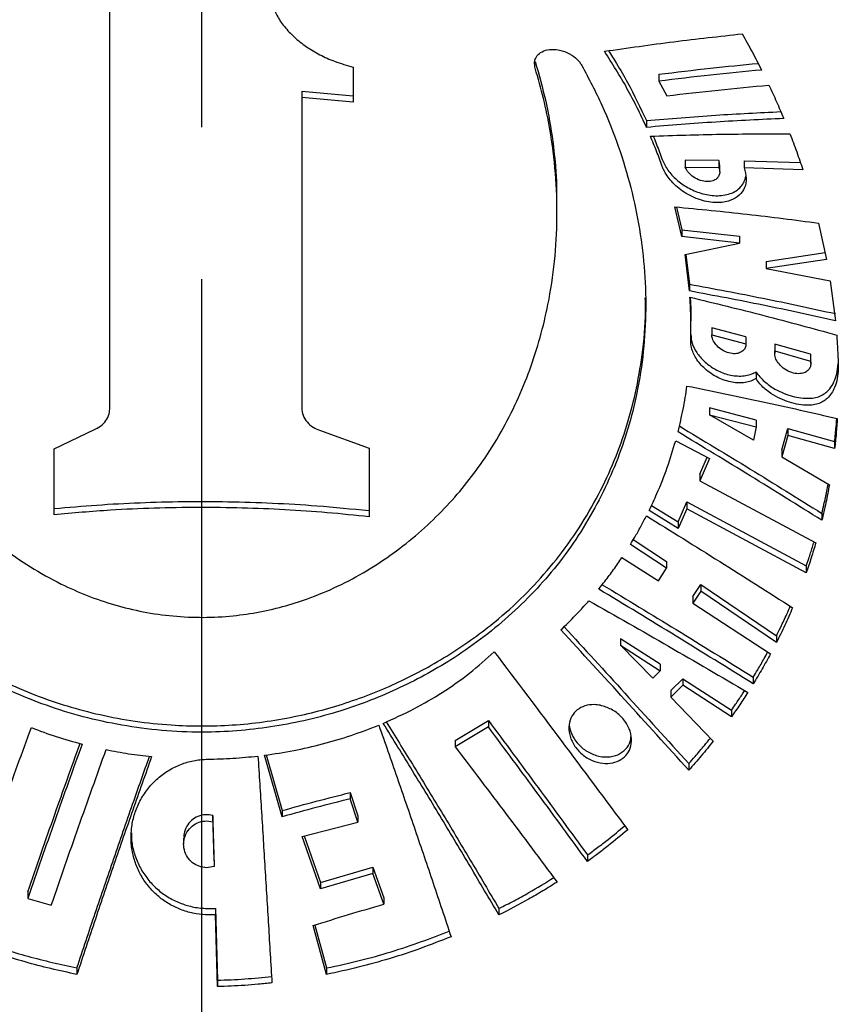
# Model space of a CAD drawing. Header units: millimetres. Extents: x 8 to 862, y 8 to 585.
# Tile 19 of 84: x 114 to 128, y 342 to 358. Entities that reach past the tile are written whole.
import ezdxf

# ---------------------------------------------------------------- set-up
doc = ezdxf.new("R2010")
doc.units = ezdxf.units.MM
doc.linetypes.add('CENTERX2', pattern=[20.32, 12.7, -2.54, 2.54, -2.54])
doc.layers.add('CENTERLINE', color=4, linetype='CENTERX2')
doc.layers.add('OUTLINE', color=7, linetype='Continuous', lineweight=25)

msp = doc.modelspace()

# ---------------------------------------------------------------- linework, layer by layer
at = {"layer": 'CENTERLINE'}
msp.add_line((117.35918, 158.46862), (117.35918, 432.05254), dxfattribs=at)
at = {"layer": 'OUTLINE'}
for p, q in [((119.89132, 357.59342), (119.89132, 357.00713)), ((125.00394, 357.47272), (125.00394, 357.3587)), ((125.00394, 357.3587), (125.13972, 357.11244)), ((119.03197, 357.19097), (119.89132, 357.11251)), ((119.03197, 357.19097), (119.03197, 357.08695)), ((119.89132, 357.00713), (119.03197, 357.08695)), ((124.79914, 356.69896), (124.79914, 356.5853)), ((126.01004, 356.03129), (125.44616, 356.03435)), ((125.44616, 356.03435), (125.44616, 355.91971)), ((126.01004, 356.03129), (126.01004, 355.91565)), ((126.43067, 356.02493), (127.37358, 355.99706)), ((126.43067, 356.02493), (126.43067, 355.90849)), ((125.44616, 355.91971), (126.01004, 355.91565)), ((126.02368, 355.84297), (126.02368, 355.95926)), ((127.41518, 355.87738), (126.43067, 355.90849)), ((123.30131, 355.16435), (123.30131, 355.27583)), ((125.38847, 354.75954), (125.27277, 355.25598)), ((125.30002, 355.25321), (125.38847, 354.87374)), ((127.67527, 354.98464), (127.80994, 354.37667)), ((125.38847, 354.87374), (126.3535, 354.76566)), ((125.38847, 354.87374), (125.38847, 354.75954)), ((126.3535, 354.64981), (125.38847, 354.75954)), ((125.44304, 354.45781), (126.3535, 354.64981)), ((126.3535, 354.76566), (126.3535, 354.64981)), ((126.80286, 354.34034), (127.78454, 354.49134)), ((125.51693, 353.84948), (125.44304, 354.45781)), ((125.45656, 354.46066), (125.51693, 353.9635)), ((127.80994, 354.37667), (126.80286, 354.22387)), ((126.80286, 354.34034), (126.80286, 354.22387)), ((126.80286, 354.22387), (127.87357, 354.01649)), ((127.87357, 354.01649), (127.95918, 353.35249)), ((125.51693, 353.9635), (125.51693, 353.84948)), ((125.54198, 353.23833), (125.54198, 353.35182)), ((126.46256, 353.08175), (125.89215, 353.23301)), ((125.89215, 353.23301), (125.89215, 353.11876)), ((125.89215, 353.11876), (126.46256, 352.96665)), ((126.46256, 353.08175), (126.46256, 352.96665)), ((126.94264, 352.924), (126.94264, 352.80833)), ((126.94656, 352.9628), (126.94592, 352.92397)), ((127.54337, 352.79457), (126.94656, 352.9628)), ((126.94656, 352.9628), (126.94656, 352.84693)), ((126.94656, 352.84693), (127.54337, 352.67773)), ((127.54337, 352.79457), (127.54337, 352.67773)), ((127.54728, 352.6388), (127.54728, 352.75521)), ((126.63154, 352.49899), (126.63154, 352.38399)), ((126.63154, 351.69165), (125.85366, 351.89357)), ((125.85366, 351.89357), (125.85366, 351.78022)), ((126.58713, 351.35702), (125.85366, 351.78022)), ((125.85366, 351.78022), (126.63154, 351.57724)), ((126.63154, 351.69165), (126.63154, 351.57724)), ((114.88956, 351.2123), (115.5791, 351.53647)), ((119.32745, 351.52181), (120.15969, 351.21976)), ((126.63154, 351.57724), (126.58713, 351.35702)), ((127.06394, 351.19329), (127.16418, 351.54846)), ((127.16418, 351.54846), (127.94601, 351.331)), ((127.16418, 351.54846), (127.16418, 351.43329)), ((127.16418, 351.43329), (127.06394, 351.07858)), ((127.94601, 351.21468), (127.16418, 351.43329)), ((114.88956, 350.10786), (114.88956, 351.2123)), ((120.15969, 351.21976), (120.15969, 350.073)), ((125.2866, 351.3451), (125.85366, 351.04874)), ((127.06394, 351.19329), (127.06394, 351.07858)), ((127.94601, 351.331), (127.94601, 351.21468)), ((125.68979, 350.78621), (125.81355, 351.0697)), ((125.85366, 351.04874), (125.68979, 350.67383)), ((127.06394, 351.07858), (127.85763, 350.60966)), ((125.68979, 350.78621), (125.68979, 350.67383)), ((125.68979, 350.67383), (127.63095, 349.63894)), ((124.8819, 350.26424), (125.32841, 349.99105)), ((125.32841, 349.99105), (125.47346, 350.32113)), ((125.47346, 350.20934), (125.32841, 349.87965)), ((125.47346, 350.32113), (127.4702, 349.25071)), ((125.47346, 350.32113), (125.47346, 350.20934)), ((127.4702, 349.13705), (125.47346, 350.20934)), ((125.32841, 349.87965), (124.84188, 350.17773)), ((127.73165, 350.13014), (127.73165, 350.01529)), ((125.32841, 349.99105), (125.32841, 349.87965)), ((125.13266, 349.21263), (124.53059, 349.61285)), ((124.57796, 349.69171), (125.13266, 349.32339)), ((124.38845, 349.39112), (124.99946, 349.00021)), ((125.13266, 349.32339), (125.13266, 349.21263)), ((127.4702, 349.25071), (127.4702, 349.13705)), ((124.99946, 349.00021), (125.13266, 349.21263)), ((125.57106, 348.74245), (125.70769, 348.93852)), ((125.70769, 348.93852), (126.97129, 348.08343)), ((125.70769, 348.93852), (125.70769, 348.82735)), ((125.70769, 348.82735), (125.57106, 348.63156)), ((125.57106, 348.74245), (125.57106, 348.63156)), ((126.97129, 347.97139), (125.70769, 348.82735)), ((125.57106, 348.63156), (126.87257, 347.78247)), ((126.97129, 348.08343), (126.97129, 347.97139)), ((125.02941, 347.60943), (124.36652, 348.03464)), ((124.36652, 348.03464), (124.36652, 347.92531)), ((124.90287, 347.37336), (124.36652, 347.92531)), ((124.36652, 347.92531), (125.02941, 347.49971)), ((125.02941, 347.60943), (125.02941, 347.49971)), ((125.02941, 347.49971), (124.90287, 347.37336)), ((125.20689, 347.16898), (125.40724, 347.36562)), ((125.40724, 347.25568), (125.20689, 347.05932)), ((125.40724, 347.36562), (126.21836, 346.8389)), ((125.40724, 347.36562), (125.40724, 347.25568)), ((126.21836, 346.72851), (125.40724, 347.25568)), ((126.58368, 347.39144), (126.58368, 347.28034)), ((125.20689, 347.16898), (125.20689, 347.05932)), ((125.20689, 347.05932), (125.91563, 346.32423)), ((126.21836, 346.8389), (126.21836, 346.72851)), ((121.59907, 346.33261), (122.15432, 346.66657)), ((122.15432, 346.66657), (122.15432, 346.55923)), ((122.15432, 346.55923), (121.59907, 346.22624)), ((121.59907, 346.33261), (121.59907, 346.22624)), ((118.43505, 346.0909), (118.70589, 345.1616)), ((118.70589, 345.05711), (118.40623, 346.08623)), ((125.50586, 345.9456), (125.50586, 345.83625)), ((119.84328, 345.46131), (119.96906, 345.07365)), ((119.84328, 345.46131), (119.84328, 345.35648)), ((119.96906, 344.96846), (119.84328, 345.35648)), ((118.70589, 345.1616), (118.70589, 345.05711)), ((117.56635, 344.3295), (117.54482, 345.07914)), ((117.54482, 345.07914), (117.54482, 344.9748)), ((117.54482, 344.9748), (117.56635, 344.22442)), ((119.03745, 344.72693), (119.96906, 344.96846)), ((119.96906, 345.07365), (119.96906, 344.96846)), ((117.05678, 344.70168), (117.05678, 344.59702)), ((119.34836, 343.85191), (119.03745, 344.72693)), ((119.07161, 344.73579), (119.34836, 343.95771)), ((117.56635, 344.3295), (117.56635, 344.22442)), ((123.81125, 344.41849), (123.81125, 344.31033)), ((119.34836, 343.95771), (120.22351, 344.21666)), ((120.22351, 344.21666), (120.40493, 343.70029)), ((120.22351, 344.21666), (120.22351, 344.11068)), ((120.22351, 344.11068), (119.34836, 343.85191)), ((119.34836, 343.95771), (119.34836, 343.85191)), ((120.40493, 343.59381), (120.22351, 344.11068)), ((114.44892, 343.79965), (114.44892, 343.69332)), ((114.44892, 343.69332), (114.84327, 343.58104)), ((120.40493, 343.70029), (120.40493, 343.59381)), ((117.47791, 343.52287), (117.5892, 343.52233)), ((117.5892, 343.52233), (117.6225, 342.32452)), ((117.5892, 343.52233), (117.5892, 343.41638)), ((122.33042, 343.52322), (122.33042, 343.41532)), ((117.5892, 343.41638), (117.47791, 343.41692)), ((117.6225, 342.21713), (117.5892, 343.41638)), ((119.44761, 342.42121), (119.22169, 343.23735)), ((119.24883, 343.2458), (119.44761, 342.52851)), ((115.27075, 342.52851), (115.27075, 342.42121)), ((119.44761, 342.52851), (119.44761, 342.42121)), ((117.6225, 342.32452), (117.6225, 342.21713))]:
    msp.add_line(p, q, dxfattribs=at)
for points, knots in [([(115.82005, 351.87331), (115.82005, 352.27966), (115.82005, 353.09256), (115.82005, 354.26832), (115.82005, 355.41657), (115.82005, 356.53008), (115.82005, 357.61128), (115.82005, 358.29309), (115.82005, 358.6339)], [0, 0, 0, 0, 0.16504712, 0.33017972, 0.49522562, 0.6634546, 0.83177247, 1, 1, 1, 1]), ([(118.53309, 358.65421), (118.55779, 358.58871), (118.60719, 358.45773), (118.73571, 358.2682), (118.90283, 358.09063), (119.10413, 357.93159), (119.33256, 357.79659), (119.59443, 357.67724), (119.78671, 357.62296), (119.89132, 357.59342)], [0, 0, 0, 0, 0.14140031, 0.282762, 0.42447746, 0.56615481, 0.70201339, 0.83786895, 1, 1, 1, 1]), ([(124.09641, 357.85809), (124.48458, 357.91355), (125.26128, 358.02452), (126.01917, 358.10761), (126.39829, 358.14917)], [0, 0, 0, 0, 0.49976782, 1, 1, 1, 1]), ([(126.39829, 358.14917), (126.42673, 358.09891), (126.48362, 357.99839), (126.59336, 357.79696), (126.6711, 357.64488), (126.7228, 357.54375)], [0, 0, 0, 0, 0.25094687, 0.50189024, 1, 1, 1, 1]), ([(123.71643, 357.62114), (123.83321, 357.39987), (124.06715, 356.95659), (124.33597, 356.27151), (124.54601, 355.57977), (124.69355, 354.87626), (124.77715, 354.16621), (124.79483, 353.45249), (124.7461, 352.74894), (124.63619, 352.09025), (124.4741, 351.47664), (124.26922, 350.90659), (124.01358, 350.35319), (123.70736, 349.82072), (123.35964, 349.32554), (122.9742, 348.87031), (122.55571, 348.45478), (122.09339, 348.06752), (121.62062, 347.73452), (121.14618, 347.45099), (120.67968, 347.21221), (120.18841, 347.00061), (119.67401, 346.81941), (119.13787, 346.67338), (118.58409, 346.56433), (118.01927, 346.49424), (117.41381, 346.46377), (116.77201, 346.48557), (116.10285, 346.56608), (115.45287, 346.7011), (114.83037, 346.88786), (114.2397, 347.11818), (113.66269, 347.39777), (113.10847, 347.72442), (112.58331, 348.09694), (112.08769, 348.51891), (111.62859, 348.99404), (111.21227, 349.52049), (110.85461, 350.07606), (110.55449, 350.65797), (110.3126, 351.26339), (110.1283, 351.89018), (110.00241, 352.53252), (109.93675, 353.16916), (109.92655, 353.7977), (109.9663, 354.41545), (110.05582, 355.03749), (110.19543, 355.65945), (110.38532, 356.27784), (110.62763, 356.88918), (110.91737, 357.49091), (111.15464, 357.87754), (111.27318, 358.0707)], [0, 0, 0, 0, 0.02287789, 0.04583246, 0.06879484, 0.09168378, 0.11552179, 0.13943276, 0.16334555, 0.1871862, 0.20786477, 0.22862442, 0.24940268, 0.27014523, 0.29080937, 0.30980462, 0.32886019, 0.34790179, 0.36687803, 0.38215959, 0.39749199, 0.41281589, 0.42808579, 0.44345114, 0.45888541, 0.47431472, 0.48967317, 0.50788006, 0.52614893, 0.54436077, 0.56229804, 0.58028672, 0.59823412, 0.61805469, 0.63792681, 0.65776359, 0.67982781, 0.7019709, 0.72412801, 0.7462113, 0.76856794, 0.79098581, 0.81340663, 0.83576731, 0.85628154, 0.87686893, 0.89747706, 0.91805641, 0.93856379, 0.95903499, 0.97953324, 1, 1, 1, 1]), ([(111.92531, 357.99743), (111.85149, 357.78302), (111.70361, 357.35348), (111.55391, 356.69817), (111.45498, 356.03948), (111.41116, 355.38135), (111.42009, 354.72571), (111.48236, 354.07441), (111.5993, 353.42884), (111.77225, 352.79452), (112.00251, 352.17648), (112.26942, 351.62486), (112.55957, 351.13892), (112.86134, 350.71419), (113.20359, 350.30738), (113.58714, 349.92167), (114.01424, 349.56052), (114.48524, 349.23139), (114.96435, 348.96197), (115.43992, 348.75182), (115.8997, 348.59455), (116.38046, 348.47703), (116.87771, 348.40663), (117.3833, 348.38402), (117.8712, 348.40937), (118.33355, 348.47848), (118.76699, 348.58106), (119.2267, 348.73051), (119.70182, 348.93601), (120.18045, 349.20034), (120.62832, 349.50396), (121.04222, 349.84117), (121.42173, 350.20766), (121.76153, 350.5943), (122.08063, 351.02047), (122.37396, 351.4891), (122.63598, 352.00194), (122.853, 352.53087), (123.02631, 353.07202), (123.17008, 353.67568), (123.27068, 354.34386), (123.31212, 355.07653), (123.28665, 355.81501), (123.20209, 356.47924), (123.08375, 357.06627), (122.98619, 357.4044), (122.93741, 357.57347)], [0, 0, 0, 0, 0.027574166, 0.055239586, 0.08294522, 0.110628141, 0.138217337, 0.166078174, 0.194044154, 0.222029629, 0.249964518, 0.277799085, 0.299124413, 0.320504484, 0.341864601, 0.363162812, 0.384316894, 0.405515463, 0.42663873, 0.44323561, 0.459874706, 0.476455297, 0.493143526, 0.509896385, 0.526581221, 0.54152704, 0.556519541, 0.57147477, 0.590945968, 0.610490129, 0.629988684, 0.65044093, 0.670964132, 0.691512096, 0.711998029, 0.736038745, 0.760153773, 0.784309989, 0.808455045, 0.83252112, 0.863575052, 0.894711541, 0.925847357, 0.956900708, 0.978450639, 1, 1, 1, 1]), ([(122.93741, 357.57347), (122.93072, 357.60868), (122.91735, 357.67902), (122.95231, 357.77086), (123.02494, 357.84366), (123.13849, 357.88865), (123.28332, 357.89493), (123.43995, 357.85655), (123.58054, 357.77905), (123.67132, 357.69328), (123.70542, 357.63875), (123.71643, 357.62114)], [0, 0, 0, 0, 0.10626737, 0.21227418, 0.32512659, 0.44837211, 0.57911945, 0.71051041, 0.83441548, 0.9465237, 1, 1, 1, 1]), ([(124.79914, 356.5853), (124.74812, 356.69493), (124.64609, 356.91417), (124.4215, 357.34233), (124.22582, 357.65278), (124.09641, 357.85809)], [0, 0, 0, 0, 0.2530046, 0.50601258, 1, 1, 1, 1]), ([(124.1621, 357.86712), (124.20724, 357.79696), (124.31969, 357.62223), (124.54248, 357.23512), (124.69698, 356.91238), (124.79914, 356.69896)], [0, 0, 0, 0, 0.18514877, 0.46115334, 1, 1, 1, 1]), ([(122.93741, 357.68455), (122.99987, 357.46391), (123.12502, 357.0219), (123.23722, 356.35167), (123.29733, 355.76812), (123.29549, 355.4105), (123.2948, 355.2758)], [0, 0, 0, 0, 0.276618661, 0.554157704, 0.832074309, 1, 1, 1, 1]), ([(125.00394, 357.47272), (125.29318, 357.50815), (125.85224, 357.57664), (126.40046, 357.62956), (126.66505, 357.6551)], [0, 0, 0, 0, 0.51735731, 1, 1, 1, 1]), ([(126.7228, 357.54375), (126.43925, 357.51699), (125.872, 357.46346), (125.29335, 357.39362), (125.00394, 357.3587)], [0, 0, 0, 0, 0.49985655, 1, 1, 1, 1]), ([(125.13972, 357.11244), (125.42684, 357.14637), (126.00123, 357.21426), (126.5642, 357.26593), (126.84576, 357.29177)], [0, 0, 0, 0, 0.49985879, 1, 1, 1, 1]), ([(126.84576, 357.29177), (126.86761, 357.24527), (126.91131, 357.15229), (126.99545, 356.96642), (127.05483, 356.82664), (127.09432, 356.73367)], [0, 0, 0, 0, 0.25087294, 0.50174002, 1, 1, 1, 1]), ([(119.03197, 357.08695), (119.03197, 356.68454), (119.03197, 355.87973), (119.03197, 354.60189), (119.03197, 353.27715), (119.03197, 352.35238), (119.03197, 351.89)], [0, 0, 0, 0, 0.24867787, 0.4973519, 0.7486756, 1, 1, 1, 1]), ([(124.79914, 356.69896), (125.18667, 356.73147), (125.94521, 356.79509), (126.68354, 356.83123), (127.04466, 356.8489)], [0, 0, 0, 0, 0.5108947, 1, 1, 1, 1]), ([(127.09432, 356.73367), (126.71723, 356.71605), (125.96265, 356.68079), (125.18712, 356.61714), (124.79914, 356.5853)], [0, 0, 0, 0, 0.49973209, 1, 1, 1, 1]), ([(124.86374, 356.43831), (125.25824, 356.45145), (126.04768, 356.47773), (126.81498, 356.47582), (127.19885, 356.47487)], [0, 0, 0, 0, 0.49971933, 1, 1, 1, 1]), ([(127.19885, 356.47487), (127.21814, 356.42499), (127.25671, 356.32523), (127.33027, 356.12611), (127.38126, 355.97674), (127.41518, 355.87738)], [0, 0, 0, 0, 0.25083593, 0.50167316, 1, 1, 1, 1]), ([(125.0623, 355.93254), (125.04692, 355.97498), (125.01615, 356.05988), (124.95144, 356.22871), (124.89878, 356.35458), (124.86374, 356.43831)], [0, 0, 0, 0, 0.250837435, 0.501664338, 1, 1, 1, 1]), ([(124.91095, 356.43961), (124.9129, 356.43498), (124.93255, 356.38825), (124.98467, 356.25742), (125.03129, 356.13077), (125.0623, 356.04653)], [0, 0, 0, 0, 0.03548153, 0.35841305, 1, 1, 1, 1]), ([(125.0623, 356.04653), (125.08991, 355.98669), (125.14509, 355.86709), (125.29918, 355.70414), (125.49097, 355.56906), (125.67755, 355.48984), (125.83607, 355.45249), (125.96204, 355.43977), (126.08434, 355.44632), (126.19955, 355.47367), (126.30017, 355.52245), (126.3795, 355.59048), (126.4356, 355.6723), (126.45181, 355.73655), (126.45963, 355.76756)], [0, 0, 0, 0, 0.10397102, 0.20778631, 0.31587875, 0.436061, 0.50365902, 0.57127045, 0.64487535, 0.71846685, 0.79303277, 0.86754374, 0.9360692, 1, 1, 1, 1]), ([(126.02128, 355.9591), (126.0211, 355.97673), (126.02085, 356.00022), (126.0122, 356.02509), (126.01004, 356.03129)], [0, 0, 0, 0, 0.75046938, 1, 1, 1, 1]), ([(126.43067, 355.90849), (126.44735, 355.84857), (126.48068, 355.72887), (126.44705, 355.56908), (126.35472, 355.43845), (126.22471, 355.36425), (126.09035, 355.33202), (125.97044, 355.32409), (125.83955, 355.33619), (125.70094, 355.36942), (125.56191, 355.42396), (125.43111, 355.49616), (125.31341, 355.58354), (125.21646, 355.67714), (125.14012, 355.77549), (125.09053, 355.86042), (125.06992, 355.91306), (125.0623, 355.93254)], [0, 0, 0, 0, 0.08962523, 0.17908097, 0.27296423, 0.37848198, 0.43803518, 0.49759829, 0.56194763, 0.6262798, 0.69035203, 0.75437422, 0.81241393, 0.87040302, 0.92050217, 0.97058408, 1, 1, 1, 1]), ([(126.01004, 355.91565), (126.01652, 355.89078), (126.02948, 355.84109), (126.01386, 355.77516), (125.97375, 355.72157), (125.90579, 355.68498), (125.81157, 355.67305), (125.6997, 355.69356), (125.58863, 355.74753), (125.50046, 355.82432), (125.46016, 355.88598), (125.44752, 355.91643), (125.44616, 355.91971)], [0, 0, 0, 0, 0.09199202, 0.18379948, 0.28036088, 0.38866244, 0.5100385, 0.64050764, 0.76985384, 0.88678612, 0.98783003, 1, 1, 1, 1]), ([(125.27277, 355.25598), (125.67879, 355.21711), (126.49132, 355.13934), (127.28047, 355.03622), (127.67527, 354.98464)], [0, 0, 0, 0, 0.49971023, 1, 1, 1, 1]), ([(125.51693, 353.9635), (125.92913, 353.8867), (126.75394, 353.73303), (127.5573, 353.55815), (127.95918, 353.47067)], [0, 0, 0, 0, 0.49975184, 1, 1, 1, 1]), ([(127.95918, 353.35249), (127.55776, 353.44061), (126.75452, 353.61694), (125.92959, 353.77194), (125.51693, 353.84948)], [0, 0, 0, 0, 0.49975239, 1, 1, 1, 1]), ([(109.94097, 353.42027), (109.9546, 353.20413), (109.98392, 352.73925), (110.11627, 352.04323), (110.30156, 351.40798), (110.51691, 350.86284), (110.7393, 350.40222), (111.01091, 349.93318), (111.33879, 349.46077), (111.7338, 348.98716), (112.18245, 348.54067), (112.64664, 348.15831), (113.10992, 347.8346), (113.56415, 347.55997), (114.05199, 347.30945), (114.56781, 347.08914), (115.104, 346.90478), (115.66312, 346.75649), (116.24629, 346.64844), (116.81638, 346.58775), (117.35891, 346.56991), (117.87459, 346.58684), (118.39163, 346.63903), (118.89411, 346.72412), (119.37368, 346.83778), (119.83249, 346.97653), (120.27913, 347.14214), (120.72, 347.33665), (121.14826, 347.55804), (121.56408, 347.80691), (121.95722, 348.07607), (122.38044, 348.40647), (122.81659, 348.80912), (123.25219, 349.29646), (123.63603, 349.81856), (123.96573, 350.3698), (124.23882, 350.94113), (124.45788, 351.53336), (124.62427, 352.14612), (124.73648, 352.80781), (124.79022, 353.33767), (124.78053, 353.65955), (124.77833, 353.7323)], [0, 0, 0, 0, 0.031158, 0.06701466, 0.10287021, 0.12748588, 0.15212226, 0.17673499, 0.20510892, 0.23348031, 0.26259593, 0.29170693, 0.31399698, 0.33628479, 0.35916964, 0.38205178, 0.40437922, 0.42670437, 0.44988702, 0.47306811, 0.49255181, 0.51203547, 0.53213833, 0.55224199, 0.57096394, 0.5896869, 0.60887309, 0.62806061, 0.64841549, 0.66877205, 0.68955674, 0.71034359, 0.74018776, 0.77003634, 0.80073694, 0.83144063, 0.8618162, 0.89219334, 0.92321432, 0.95423601, 0.98965571, 1, 1, 1, 1]), ([(125.52466, 353.74604), (125.9389, 353.64549), (126.76778, 353.4443), (127.57571, 353.22356), (127.97987, 353.11313)], [0, 0, 0, 0, 0.49976075, 1, 1, 1, 1]), ([(125.5388, 353.02174), (125.54067, 353.14167), (125.54348, 353.32167), (125.53571, 353.56366), (125.52834, 353.68524), (125.52466, 353.74604)], [0, 0, 0, 0, 0.49956951, 0.74973019, 1, 1, 1, 1]), ([(125.5297, 353.74479), (125.53428, 353.66192), (125.54153, 353.53043), (125.5416, 353.40003), (125.54163, 353.35182)], [0, 0, 0, 0, 0.63022913, 1, 1, 1, 1]), ([(126.63154, 352.38399), (126.60392, 352.36899), (126.54867, 352.33898), (126.45049, 352.31607), (126.34487, 352.30969), (126.23162, 352.32092), (126.11351, 352.3507), (125.99469, 352.3989), (125.88106, 352.46452), (125.77976, 352.54265), (125.69354, 352.63099), (125.60771, 352.74803), (125.54618, 352.88519), (125.54096, 352.98181), (125.5388, 353.02174)], [0, 0, 0, 0, 0.078528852, 0.157093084, 0.235442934, 0.313796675, 0.396278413, 0.478730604, 0.559251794, 0.639710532, 0.712262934, 0.784760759, 0.911046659, 1, 1, 1, 1]), ([(125.54066, 353.12305), (125.54449, 353.07502), (125.55247, 352.97488), (125.63369, 352.81663), (125.75984, 352.66836), (125.92899, 352.54232), (126.13289, 352.45179), (126.31636, 352.42132), (126.45881, 352.43186), (126.55505, 352.45635), (126.60763, 352.48567), (126.63154, 352.49899)], [0, 0, 0, 0, 0.10701927, 0.22310592, 0.34065527, 0.46760734, 0.60872642, 0.7647826, 0.8478213, 0.93083457, 1, 1, 1, 1]), ([(126.46256, 352.96665), (126.45966, 352.94288), (126.45385, 352.89541), (126.41042, 352.84229), (126.34488, 352.80697), (126.25533, 352.7959), (126.14967, 352.81585), (126.04389, 352.86866), (125.95837, 352.94571), (125.90661, 353.03006), (125.89268, 353.08806), (125.89221, 353.11531), (125.89215, 353.11876)], [0, 0, 0, 0, 0.09670092, 0.19310292, 0.29718518, 0.41387813, 0.54066878, 0.66938397, 0.7890453, 0.89369689, 0.98650875, 1, 1, 1, 1]), ([(127.97987, 353.11313), (127.98325, 353.06539), (127.99171, 352.946), (128.0015, 352.7556), (128.00524, 352.61346), (128.00711, 352.54238)], [0, 0, 0, 0, 0.24991534, 0.62490021, 1, 1, 1, 1]), ([(127.54337, 352.67773), (127.54556, 352.65224), (127.54993, 352.60131), (127.52105, 352.53857), (127.46845, 352.49113), (127.38879, 352.46435), (127.28527, 352.4663), (127.16934, 352.50377), (127.06205, 352.57449), (126.98465, 352.66378), (126.94568, 352.75213), (126.94034, 352.81219), (126.94545, 352.84073), (126.94656, 352.84693)], [0, 0, 0, 0, 0.08308971, 0.16597581, 0.25407962, 0.35388289, 0.46601938, 0.58589441, 0.70321646, 0.80763321, 0.89701356, 0.97760975, 1, 1, 1, 1]), ([(127.5451, 352.75545), (127.54588, 352.759), (127.54848, 352.77093), (127.54547, 352.78482), (127.54337, 352.79457)], [0, 0, 0, 0, 0.29805496, 1, 1, 1, 1]), ([(126.63154, 352.49899), (126.65206, 352.46971), (126.69314, 352.4111), (126.79701, 352.30824), (126.9318, 352.21356), (127.09038, 352.13659), (127.23728, 352.08685), (127.38353, 352.05757), (127.51513, 352.05124), (127.62824, 352.06545), (127.72172, 352.09666), (127.80066, 352.14737), (127.8756, 352.22286), (127.93796, 352.32772), (127.98811, 352.46948), (127.99849, 352.57883), (128.00417, 352.63869)], [0, 0, 0, 0, 0.04863286, 0.09733942, 0.19334161, 0.26683266, 0.34039577, 0.41534286, 0.49023348, 0.54874205, 0.60717815, 0.66565019, 0.72418986, 0.81001189, 0.89599099, 1, 1, 1, 1]), ([(128.00711, 352.54238), (128.00272, 352.48872), (127.99394, 352.38144), (127.95285, 352.24681), (127.89627, 352.13642), (127.83042, 352.05594), (127.75207, 351.99683), (127.6653, 351.95836), (127.5665, 351.93935), (127.44727, 351.93615), (127.30779, 351.95384), (127.15047, 351.99766), (126.99306, 352.06516), (126.83589, 352.16167), (126.71007, 352.27188), (126.65194, 352.35486), (126.63154, 352.38399)], [0, 0, 0, 0, 0.09171469, 0.18337025, 0.25284736, 0.32222367, 0.37923986, 0.43620054, 0.49308883, 0.5500431, 0.62826818, 0.7065207, 0.78538227, 0.86406035, 0.9522775, 1, 1, 1, 1]), ([(125.32601, 351.49287), (125.35605, 351.61924), (125.40113, 351.8089), (125.44733, 352.06567), (125.46625, 352.19522), (125.47571, 352.26001)], [0, 0, 0, 0, 0.49948737, 0.74968222, 1, 1, 1, 1]), ([(125.47571, 352.26001), (125.8996, 352.17436), (126.74775, 352.00298), (127.57582, 351.81168), (127.99004, 351.71598)], [0, 0, 0, 0, 0.4997804, 1, 1, 1, 1]), ([(115.5791, 351.53647), (115.61878, 351.55868), (115.69816, 351.60311), (115.78044, 351.7061), (115.81641, 351.80051), (115.81921, 351.85653), (115.82005, 351.87331)], [0, 0, 0, 0, 0.29259503, 0.58527652, 0.87573953, 1, 1, 1, 1]), ([(119.03197, 351.89), (119.03649, 351.84948), (119.04552, 351.76844), (119.11609, 351.65657), (119.21315, 351.57006), (119.29178, 351.53687), (119.32745, 351.52181)], [0, 0, 0, 0, 0.26047185, 0.52089616, 0.78266069, 1, 1, 1, 1]), ([(127.94601, 351.331), (127.95481, 351.4143), (127.968, 351.53926), (127.97881, 351.66847), (127.98192, 351.71411), (127.98217, 351.71776)], [0, 0, 0, 0, 0.64782046, 0.97186004, 1, 1, 1, 1]), ([(127.99004, 351.71598), (127.98422, 351.63211), (127.9755, 351.50629), (127.95972, 351.33944), (127.95058, 351.25627), (127.94601, 351.21468)], [0, 0, 0, 0, 0.4998913, 0.74993202, 1, 1, 1, 1]), ([(125.34824, 351.59179), (125.74423, 351.35267), (126.5438, 350.86985), (127.33321, 350.37826), (127.73165, 350.13014)], [0, 0, 0, 0, 0.49525882, 1, 1, 1, 1]), ([(127.73165, 350.01529), (127.33335, 350.26372), (126.5366, 350.76065), (125.72959, 351.24877), (125.32601, 351.49287)], [0, 0, 0, 0, 0.49991431, 1, 1, 1, 1]), ([(124.84188, 350.17773), (124.88649, 350.27199), (124.99818, 350.50806), (125.15145, 350.89598), (125.24151, 351.19524), (125.2866, 351.3451)], [0, 0, 0, 0, 0.24918765, 0.624040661, 1, 1, 1, 1]), ([(127.73165, 350.13014), (127.74346, 350.17939), (127.77298, 350.30255), (127.80873, 350.46622), (127.83027, 350.5812), (127.83779, 350.62138)], [0, 0, 0, 0, 0.30244488, 0.75626555, 1, 1, 1, 1]), ([(127.85763, 350.60966), (127.83889, 350.51008), (127.81079, 350.36067), (127.76716, 350.16295), (127.74349, 350.06451), (127.73165, 350.01529)], [0, 0, 0, 0, 0.49983897, 0.74990055, 1, 1, 1, 1]), ([(114.88956, 350.2109), (115.12771, 350.23203), (115.60419, 350.27432), (116.32623, 350.31242), (117.05796, 350.33188), (117.79798, 350.32991), (118.54339, 350.30607), (119.33327, 350.25956), (119.86854, 350.20581), (120.15969, 350.17657)], [0, 0, 0, 0, 0.13667401, 0.27345174, 0.41012274, 0.55078689, 0.69156769, 0.83223382, 1, 1, 1, 1]), ([(120.15969, 350.073), (119.92629, 350.09723), (119.45932, 350.1457), (118.75027, 350.19369), (118.03064, 350.22348), (117.30165, 350.23233), (116.56613, 350.21967), (115.75932, 350.18419), (115.20362, 350.13542), (114.88956, 350.10786)], [0, 0, 0, 0, 0.13465572, 0.26941245, 0.40406417, 0.54263773, 0.68132602, 0.81990028, 1, 1, 1, 1]), ([(124.53059, 349.61285), (124.55427, 349.65194), (124.61349, 349.74969), (124.70347, 349.90822), (124.76632, 350.02903), (124.79776, 350.08945)], [0, 0, 0, 0, 0.249838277, 0.624807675, 1, 1, 1, 1]), ([(124.79776, 350.08945), (125.20733, 349.83519), (126.02661, 349.32661), (126.83732, 348.8103), (127.24274, 348.55212)], [0, 0, 0, 0, 0.49992977, 1, 1, 1, 1]), ([(127.4702, 349.25071), (127.48458, 349.29232), (127.52053, 349.39636), (127.56447, 349.53099), (127.59229, 349.62445), (127.60131, 349.65475)], [0, 0, 0, 0, 0.31053659, 0.77645911, 1, 1, 1, 1]), ([(127.63095, 349.63894), (127.60586, 349.55487), (127.56823, 349.42874), (127.51341, 349.26176), (127.4846, 349.17862), (127.4702, 349.13705)], [0, 0, 0, 0, 0.49988118, 0.74992668, 1, 1, 1, 1]), ([(123.99953, 348.86468), (124.03387, 348.90751), (124.11977, 349.01465), (124.25069, 349.18959), (124.34252, 349.32392), (124.38845, 349.39112)], [0, 0, 0, 0, 0.249756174, 0.624714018, 1, 1, 1, 1]), ([(124.05816, 348.93847), (124.47129, 348.68855), (125.31725, 348.17679), (126.15504, 347.65726), (126.58368, 347.39144)], [0, 0, 0, 0, 0.48836516, 1, 1, 1, 1]), ([(126.58368, 347.28034), (126.15513, 347.54634), (125.29792, 348.07842), (124.43236, 348.60257), (123.99953, 348.86468)], [0, 0, 0, 0, 0.499942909, 1, 1, 1, 1]), ([(123.36697, 348.18377), (123.40793, 348.22306), (123.51038, 348.32136), (123.66787, 348.48295), (123.77965, 348.60794), (123.83557, 348.67047)], [0, 0, 0, 0, 0.24972835, 0.62467833, 1, 1, 1, 1]), ([(123.83557, 348.67047), (124.28077, 348.41704), (125.17128, 347.9101), (126.05282, 347.39456), (126.49364, 347.13675)], [0, 0, 0, 0, 0.49993084, 1, 1, 1, 1]), ([(126.97129, 348.08343), (126.99535, 348.13145), (127.05551, 348.25151), (127.13347, 348.41585), (127.18464, 348.53295), (127.20381, 348.5768)], [0, 0, 0, 0, 0.29420212, 0.73567933, 1, 1, 1, 1]), ([(127.24274, 348.55212), (127.19999, 348.45464), (127.13586, 348.3084), (127.04358, 348.11533), (126.99539, 348.01937), (126.97129, 347.97139)], [0, 0, 0, 0, 0.49981271, 0.74988168, 1, 1, 1, 1]), ([(123.41968, 348.23479), (123.75978, 347.86438), (124.45764, 347.10433), (125.1506, 346.33831), (125.50586, 345.9456)], [0, 0, 0, 0, 0.48734352, 1, 1, 1, 1]), ([(125.50586, 345.83625), (125.15065, 346.22898), (124.44017, 347.01451), (123.72472, 347.79399), (123.36697, 348.18377)], [0, 0, 0, 0, 0.49995763, 1, 1, 1, 1]), ([(120.3947, 346.61963), (120.56724, 346.69749), (120.91233, 346.85319), (121.39465, 347.13672), (121.8492, 347.45294), (122.11763, 347.6952), (122.25185, 347.81633)], [0, 0, 0, 0, 0.24518417, 0.49037158, 0.7451811, 1, 1, 1, 1]), ([(122.25185, 347.81633), (122.62556, 347.32256), (123.37312, 346.33483), (124.11368, 345.33743), (124.48404, 344.83863)], [0, 0, 0, 0, 0.499901, 1, 1, 1, 1]), ([(126.58368, 347.39144), (126.6089, 347.43294), (126.67197, 347.53672), (126.75352, 347.67682), (126.80771, 347.77608), (126.82731, 347.812)], [0, 0, 0, 0, 0.29839411, 0.7461353, 1, 1, 1, 1]), ([(126.87257, 347.78247), (126.82643, 347.69816), (126.75719, 347.57168), (126.65946, 347.40475), (126.60894, 347.32181), (126.58368, 347.28034)], [0, 0, 0, 0, 0.49983905, 0.74989873, 1, 1, 1, 1]), ([(126.21836, 346.8389), (126.24211, 346.87266), (126.30148, 346.95705), (126.37597, 347.06644), (126.42529, 347.14258), (126.44126, 347.16724)], [0, 0, 0, 0, 0.31064967, 0.77674383, 1, 1, 1, 1]), ([(126.49364, 347.13675), (126.44917, 347.06821), (126.38246, 346.9654), (126.28968, 346.82968), (126.24214, 346.76223), (126.21836, 346.72851)], [0, 0, 0, 0, 0.49987975, 0.74992513, 1, 1, 1, 1]), ([(124.02392, 346.92148), (124.08712, 346.90298), (124.21354, 346.866), (124.37828, 346.73934), (124.49703, 346.5788), (124.55331, 346.40342), (124.54554, 346.2405), (124.48302, 346.10561), (124.37613, 346.00674), (124.23338, 345.95007), (124.06444, 345.94284), (123.88408, 345.99149), (123.71402, 346.09687), (123.58017, 346.24879), (123.50415, 346.42453), (123.49376, 346.59593), (123.54194, 346.74142), (123.6366, 346.85098), (123.7682, 346.91892), (123.90382, 346.93881), (123.99127, 346.92619), (124.02392, 346.92148)], [0, 0, 0, 0, 0.05979784, 0.11960765, 0.17861702, 0.23415716, 0.28565486, 0.33454715, 0.38302828, 0.43306958, 0.48601169, 0.54229389, 0.60115139, 0.66053077, 0.71774303, 0.77098842, 0.82058471, 0.86857366, 0.91743756, 0.96918004, 1, 1, 1, 1]), ([(118.40623, 346.08623), (118.57059, 346.1106), (118.89931, 346.15935), (119.3845, 346.27184), (119.86229, 346.41117), (120.16842, 346.5298), (120.32149, 346.58912)], [0, 0, 0, 0, 0.2465966, 0.49319402, 0.74659666, 1, 1, 1, 1]), ([(120.32149, 346.58912), (120.42323, 346.29837), (120.62671, 345.71687), (120.9295, 344.83481), (121.2306, 343.94679), (121.42959, 343.34998), (121.52908, 343.05158)], [0, 0, 0, 0, 0.24968212, 0.49936687, 0.74968151, 1, 1, 1, 1]), ([(122.33042, 343.41532), (122.17126, 343.68509), (121.85294, 344.22461), (121.37092, 345.02875), (120.88539, 345.82854), (120.55826, 346.35594), (120.3947, 346.61963)], [0, 0, 0, 0, 0.24975052, 0.49949503, 0.74975079, 1, 1, 1, 1]), ([(120.4448, 346.6433), (120.59126, 346.4074), (120.90091, 345.90865), (121.36949, 345.13746), (121.85191, 344.33357), (122.17091, 343.79334), (122.33042, 343.52322)], [0, 0, 0, 0, 0.22999517, 0.48626308, 0.74312877, 1, 1, 1, 1]), ([(122.15432, 346.66657), (122.43146, 346.29325), (122.98581, 345.54651), (123.53608, 344.79453), (123.81125, 344.41849)], [0, 0, 0, 0, 0.4999337, 1, 1, 1, 1]), ([(123.50451, 346.59006), (123.51571, 346.53904), (123.53888, 346.43351), (123.63701, 346.28472), (123.77767, 346.15822), (123.95498, 346.07306), (124.14543, 346.04605), (124.3214, 346.08356), (124.45344, 346.17814), (124.5295, 346.29418), (124.53684, 346.37899), (124.53965, 346.41154)], [0, 0, 0, 0, 0.10297712, 0.21299179, 0.33068996, 0.45504493, 0.58201169, 0.70602431, 0.82289721, 0.93203762, 1, 1, 1, 1]), ([(113.59576, 344.01762), (113.74677, 344.44239), (114.04898, 345.29252), (114.35597, 346.12902), (114.50957, 346.54755)], [0, 0, 0, 0, 0.49966386, 1, 1, 1, 1]), ([(114.50957, 346.54755), (114.64719, 346.49598), (114.92321, 346.39254), (115.21278, 346.31275), (115.35797, 346.27274)], [0, 0, 0, 0, 0.49861386, 1, 1, 1, 1]), ([(123.81125, 344.31033), (123.53612, 344.6864), (122.98581, 345.4386), (122.4315, 346.18566), (122.15432, 346.55923)], [0, 0, 0, 0, 0.49995306, 1, 1, 1, 1]), ([(114.44892, 343.79965), (114.59898, 344.23265), (114.88833, 345.0675), (115.18269, 345.88772), (115.32438, 346.28253)], [0, 0, 0, 0, 0.51864831, 1, 1, 1, 1]), ([(115.35797, 346.27274), (115.20528, 345.84699), (114.89963, 344.99477), (114.59924, 344.12738), (114.44892, 343.69332)], [0, 0, 0, 0, 0.499573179, 1, 1, 1, 1]), ([(125.50586, 345.9456), (125.54129, 345.9857), (125.6299, 346.08596), (125.7509, 346.22868), (125.83387, 346.3324), (125.86737, 346.37428)], [0, 0, 0, 0, 0.28433551, 0.71103441, 1, 1, 1, 1]), ([(125.91563, 346.32423), (125.8496, 346.24194), (125.75052, 346.11847), (125.61231, 345.9565), (125.54134, 345.87634), (125.50586, 345.83625)], [0, 0, 0, 0, 0.49978347, 0.74986452, 1, 1, 1, 1]), ([(114.84327, 343.58104), (114.99448, 344.01778), (115.29718, 344.89202), (115.60538, 345.75027), (115.75961, 346.17978)], [0, 0, 0, 0, 0.49955562, 1, 1, 1, 1]), ([(115.75961, 346.17978), (115.88497, 346.15582), (116.13617, 346.1078), (116.39222, 346.07787), (116.5205, 346.06287)], [0, 0, 0, 0, 0.499012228, 1, 1, 1, 1]), ([(121.59907, 346.22624), (121.88451, 345.85144), (122.45556, 345.10162), (123.02031, 344.34396), (123.30277, 343.96501)], [0, 0, 0, 0, 0.499847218, 1, 1, 1, 1]), ([(115.27075, 342.52851), (115.37306, 342.83524), (115.57769, 343.44869), (115.88884, 344.3618), (116.19123, 345.23622), (116.39134, 345.80131), (116.48556, 346.06738)], [0, 0, 0, 0, 0.25662134, 0.51323757, 0.77080592, 1, 1, 1, 1]), ([(116.5205, 346.06287), (116.41498, 345.76471), (116.20395, 345.1684), (115.89035, 344.26101), (115.57881, 343.3458), (115.37344, 342.72941), (115.27075, 342.42121)], [0, 0, 0, 0, 0.24951068, 0.49902403, 0.7495092, 1, 1, 1, 1]), ([(117.47791, 343.41692), (117.40631, 343.42062), (117.26309, 343.428), (117.05445, 343.4825), (116.85821, 343.56786), (116.67831, 343.68379), (116.52044, 343.82754), (116.3867, 343.99604), (116.28292, 344.18542), (116.21062, 344.39223), (116.17477, 344.61002), (116.17588, 344.83419), (116.21646, 345.05666), (116.29487, 345.27127), (116.41044, 345.46984), (116.5578, 345.64561), (116.73353, 345.79218), (116.92841, 345.90514), (117.13799, 345.98075), (117.31648, 346.01438), (117.4239, 346.01823), (117.45814, 346.01946)], [0, 0, 0, 0, 0.05188162, 0.10376571, 0.15561397, 0.20746835, 0.26000582, 0.31255091, 0.36657798, 0.4206111, 0.47618535, 0.53176305, 0.58839723, 0.64502814, 0.701686, 0.75833419, 0.81366587, 0.8689852, 0.9220753, 0.97515868, 1, 1, 1, 1]), ([(117.45814, 346.01946), (117.59859, 346.02292), (117.88014, 346.02985), (118.15927, 346.05862), (118.29916, 346.07304)], [0, 0, 0, 0, 0.498828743, 1, 1, 1, 1]), ([(118.29916, 346.07304), (118.31891, 345.76207), (118.35841, 345.14013), (118.41712, 344.19485), (118.47545, 343.2418), (118.51388, 342.60008), (118.53309, 342.27921)], [0, 0, 0, 0, 0.24949942, 0.49899859, 0.74949913, 1, 1, 1, 1]), ([(118.70589, 345.1616), (118.89552, 345.21441), (119.27504, 345.32011), (119.65378, 345.41422), (119.84328, 345.46131)], [0, 0, 0, 0, 0.49964854, 1, 1, 1, 1]), ([(119.84328, 345.35648), (119.65405, 345.30955), (119.27532, 345.21562), (118.8958, 345.10997), (118.70589, 345.05711)], [0, 0, 0, 0, 0.49963609, 1, 1, 1, 1]), ([(117.56635, 344.22442), (117.52474, 344.21536), (117.44154, 344.19723), (117.3137, 344.22265), (117.20095, 344.28462), (117.11326, 344.3809), (117.06063, 344.50239), (117.05099, 344.63753), (117.08818, 344.7702), (117.16897, 344.88289), (117.28177, 344.95933), (117.41347, 344.9959), (117.50088, 344.98186), (117.54482, 344.9748)], [0, 0, 0, 0, 0.0867167, 0.17343711, 0.26031479, 0.34905898, 0.44072478, 0.53528887, 0.63148475, 0.72713589, 0.82011618, 0.90956333, 1, 1, 1, 1]), ([(117.54482, 345.07914), (117.5029, 345.08607), (117.41907, 345.09991), (117.29342, 345.06794), (117.18412, 345.00025), (117.10339, 344.89938), (117.05911, 344.79435), (117.06162, 344.72617), (117.06252, 344.7016)], [0, 0, 0, 0, 0.175458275, 0.350917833, 0.526928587, 0.707486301, 0.894593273, 1, 1, 1, 1]), ([(116.18205, 344.78959), (116.18169, 344.75538), (116.18054, 344.64672), (116.22061, 344.46416), (116.29929, 344.25271), (116.41727, 344.05658), (116.56486, 343.88656), (116.7411, 343.74356), (116.93489, 343.63495), (117.14509, 343.56069), (117.32755, 343.52729), (117.43988, 343.52399), (117.47791, 343.52287)], [0, 0, 0, 0, 0.05193711, 0.16498909, 0.28138393, 0.39318891, 0.50840205, 0.61734327, 0.7296365, 0.83533479, 0.94424131, 1, 1, 1, 1]), ([(123.81125, 344.41849), (123.86942, 344.46107), (123.98574, 344.54625), (124.19539, 344.70735), (124.34184, 344.82934), (124.43386, 344.90599)], [0, 0, 0, 0, 0.27096631, 0.54193382, 1, 1, 1, 1]), ([(124.48404, 344.83863), (124.37546, 344.74816), (124.21251, 344.6124), (123.98571, 344.43798), (123.86942, 344.35289), (123.81125, 344.31033)], [0, 0, 0, 0, 0.49955128, 0.74971866, 1, 1, 1, 1]), ([(122.33042, 343.52322), (122.41481, 343.56614), (122.58358, 343.65198), (122.89229, 343.82077), (123.10917, 343.95452), (123.24703, 344.03954)], [0, 0, 0, 0, 0.26705581, 0.53410777, 1, 1, 1, 1]), ([(123.30277, 343.96501), (123.22426, 343.91583), (123.06724, 343.81748), (122.74653, 343.63016), (122.49649, 343.50106), (122.33042, 343.41532)], [0, 0, 0, 0, 0.25140072, 0.50280127, 1, 1, 1, 1]), ([(112.13389, 343.65484), (112.24599, 343.59639), (112.48264, 343.47298), (112.85749, 343.29858), (113.25481, 343.12936), (113.7809, 342.92914), (114.44779, 342.71173), (114.99563, 342.58976), (115.27075, 342.52851)], [0, 0, 0, 0, 0.1175124, 0.24808755, 0.37839272, 0.50899609, 0.75342685, 1, 1, 1, 1]), ([(115.27075, 342.42121), (115.12492, 342.45208), (114.8329, 342.51389), (114.40306, 342.62821), (113.97993, 342.75733), (113.4452, 342.94426), (112.80599, 343.20407), (112.33401, 343.44482), (112.09708, 343.56567)], [0, 0, 0, 0, 0.1286589, 0.25764517, 0.38630206, 0.51527177, 0.75667195, 1, 1, 1, 1]), ([(119.22169, 343.23735), (119.41889, 343.29972), (119.81357, 343.42456), (120.20772, 343.53736), (120.40493, 343.59381)], [0, 0, 0, 0, 0.4996558, 1, 1, 1, 1]), ([(119.44761, 342.52851), (119.63041, 342.56774), (119.99599, 342.6462), (120.52508, 342.79632), (121.02761, 342.9613), (121.34402, 343.0863), (121.49724, 343.14683)], [0, 0, 0, 0, 0.25815043, 0.51629764, 0.76577868, 1, 1, 1, 1]), ([(121.52908, 343.05158), (121.36022, 342.98493), (121.02248, 342.85164), (120.50321, 342.68232), (119.97892, 342.53504), (119.62493, 342.4592), (119.44761, 342.42121)], [0, 0, 0, 0, 0.25403697, 0.508077, 0.75358424, 1, 1, 1, 1]), ([(117.6225, 342.32452), (117.69878, 342.32693), (117.85134, 342.33174), (118.15538, 342.34909), (118.38213, 342.37159), (118.53309, 342.38656)], [0, 0, 0, 0, 0.25053665, 0.50107357, 1, 1, 1, 1]), ([(118.53309, 342.27921), (118.45736, 342.27127), (118.30592, 342.25539), (118.00256, 342.23126), (117.77439, 342.22278), (117.6225, 342.21713)], [0, 0, 0, 0, 0.25053774, 0.50107412, 1, 1, 1, 1])]:
    msp.add_open_spline(points, degree=3, knots=knots, dxfattribs=at)

doc.saveas('drawing.dxf')
